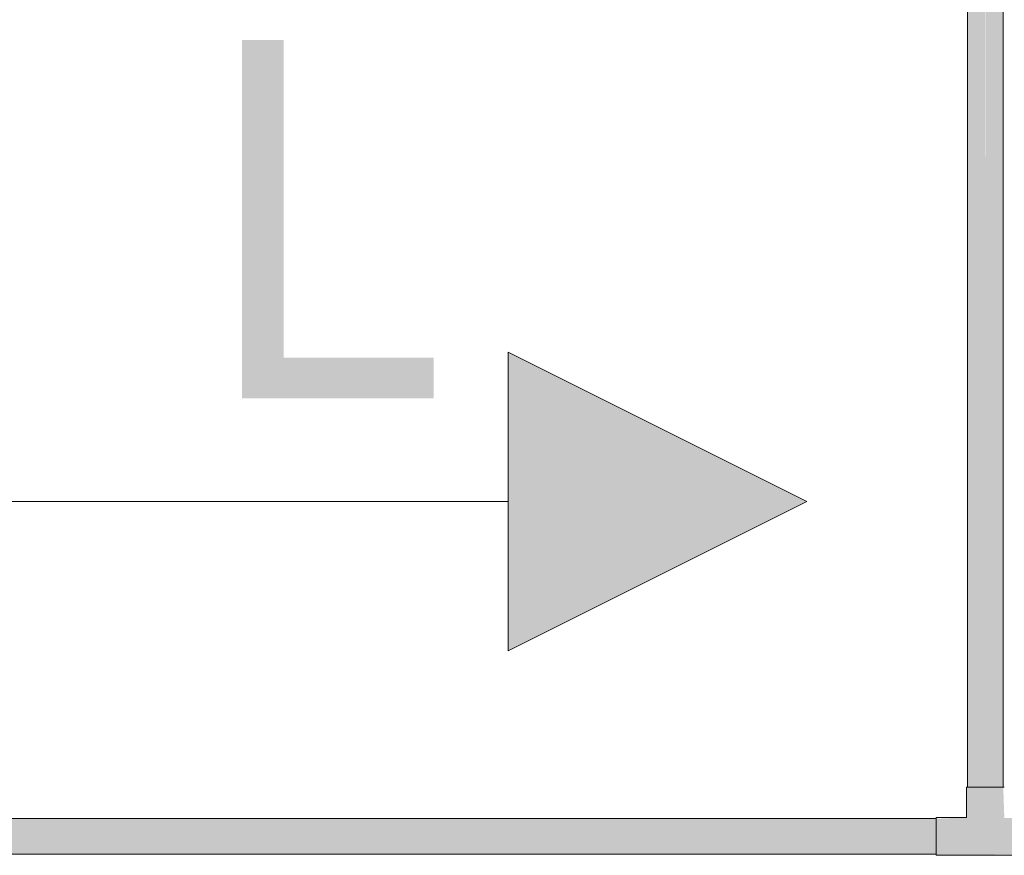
# Model space of a CAD drawing. Header units: metres. Extents: x 391.1 to 430.4, y 12.7 to 28.9.
# Tile 43 of 165: x 401.769 to 402.181, y 26.468 to 26.818. Entities that reach past the tile are written whole.
import ezdxf

# ---------------------------------------------------------------- set-up
doc = ezdxf.new("R2010")
doc.units = ezdxf.units.M
for name, color, linetype, lineweight in [('A-DETL-____-MBND', 7, 'Continuous', 18), ('G-____-____-TEXT', 7, 'Continuous', 30), ('P-PIPE-____-OTLN', 7, 'Continuous', 18)]:
    doc.layers.add(name, color=color, linetype=linetype, lineweight=lineweight)
doc.styles.add('Tahoma_3', font='tahoma.ttf', dxfattribs={"height": 0.15})

# ---------------------------------------------------------------- blocks, each defined once
blk = doc.blocks.new('ZYR_02_02 Punts Consum - 01 Punt Consum AF-687799-01_FON_P0')
at = {"layer": 'A-DETL-____-MBND', "true_color": 0x0000fa}
blk.add_hatch(color=5, dxfattribs=at).paths.add_polyline_path([(0, 0.425), (-0.0625, 0.3), (0.0625, 0.3)])
at = {"layer": 'A-DETL-____-MBND', "color": 5, "true_color": 0x0000fa}
for p, q in [((0, 0.425), (-0.0625, 0.3)), ((0, 0.425), (-0.0625, 0.3)), ((0.0625, 0.3), (0, 0.425)), ((0, 0.425), (0.0625, 0.3)), ((-0.0625, 0.3), (0.0625, 0.3)), ((-0.0625, 0.3), (0.0625, 0.3)), ((0, 0.05), (0, 0.3))]:
    blk.add_line(p, q, dxfattribs=at)
blk.add_circle((0, 0), 0.05, dxfattribs=at)

msp = doc.modelspace()

# ---------------------------------------------------------------- hatches: boundary and pattern name
at = {"layer": 'P-PIPE-____-OTLN', "lineweight": 5, "true_color": 0x4b4bfb}
for points in [[(402.17321, 26.49681), (402.17302, 27.11249), (402.16571, 27.11249), (402.16596, 26.49681), (402.17127, 26.49681)], [(402.17321, 26.49681), (402.18071, 26.49681), (402.18045, 27.11249), (402.17321, 27.11249), (402.17321, 26.50341)], [(402.17321, 26.47617), (402.18114, 26.48411), (402.18071, 26.49681), (402.16527, 26.49681), (402.16556, 26.48382), (402.17168, 26.4777)], [(402.15257, 26.47617), (402.15257, 26.48367), (401.43645, 26.48339), (401.43645, 26.47617), (402.11082, 26.47617)], [(402.15257, 26.46823), (402.19384, 26.4688), (402.19384, 26.48411), (402.18086, 26.48382), (402.17321, 26.47617), (402.16527, 26.48411), (402.15257, 26.48354), (402.15257, 26.4685)], [(402.15257, 26.46867), (402.15257, 26.47617), (401.43645, 26.4761), (401.43645, 26.46867), (402.11082, 26.46867)]]:
    msp.add_hatch(color=173, dxfattribs=at).paths.add_polyline_path(points)

# ---------------------------------------------------------------- linework, layer by layer
at = {"layer": 'P-PIPE-____-OTLN', "color": 5, "true_color": 0x0000fa}
for p, q in [((402.16571, 27.11249), (402.16571, 26.49681)), ((402.18071, 26.49681), (402.18071, 27.11249)), ((402.16527, 26.49681), (402.16527, 26.48411)), ((402.18114, 26.49681), (402.16527, 26.49681)), ((402.18114, 26.49681), (402.16527, 26.49681)), ((402.16571, 26.49681), (402.18071, 26.49681)), ((402.15257, 26.48367), (401.43645, 26.48367)), ((402.16527, 26.48411), (402.15257, 26.48411)), ((402.15257, 26.48411), (402.15257, 26.46823)), ((402.15257, 26.48411), (402.15257, 26.46823)), ((402.15257, 26.46867), (402.15257, 26.48367)), ((401.43645, 26.46867), (402.15257, 26.46867)), ((402.15257, 26.46823), (402.19384, 26.46823))]:
    msp.add_line(p, q, dxfattribs=at)

# ---------------------------------------------------------------- block references
at = {"layer": 'A-DETL-____-MBND', "color": 5, "true_color": 0x0000fa, "rotation": 269.9999999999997}
msp.add_blockref('ZYR_02_02 Punts Consum - 01 Punt Consum AF-687799-01_FON_P0', (401.6734, 26.61636), dxfattribs=at)

# ---------------------------------------------------------------- texts
at = {"layer": 'G-____-____-TEXT', "insert": (401.84448, 26.80956), "char_height": 0.15, "width": 0.1202531, "attachment_point": 1, "style": 'Tahoma_3'}
msp.add_mtext('L', dxfattribs=at)

doc.saveas('drawing.dxf')
